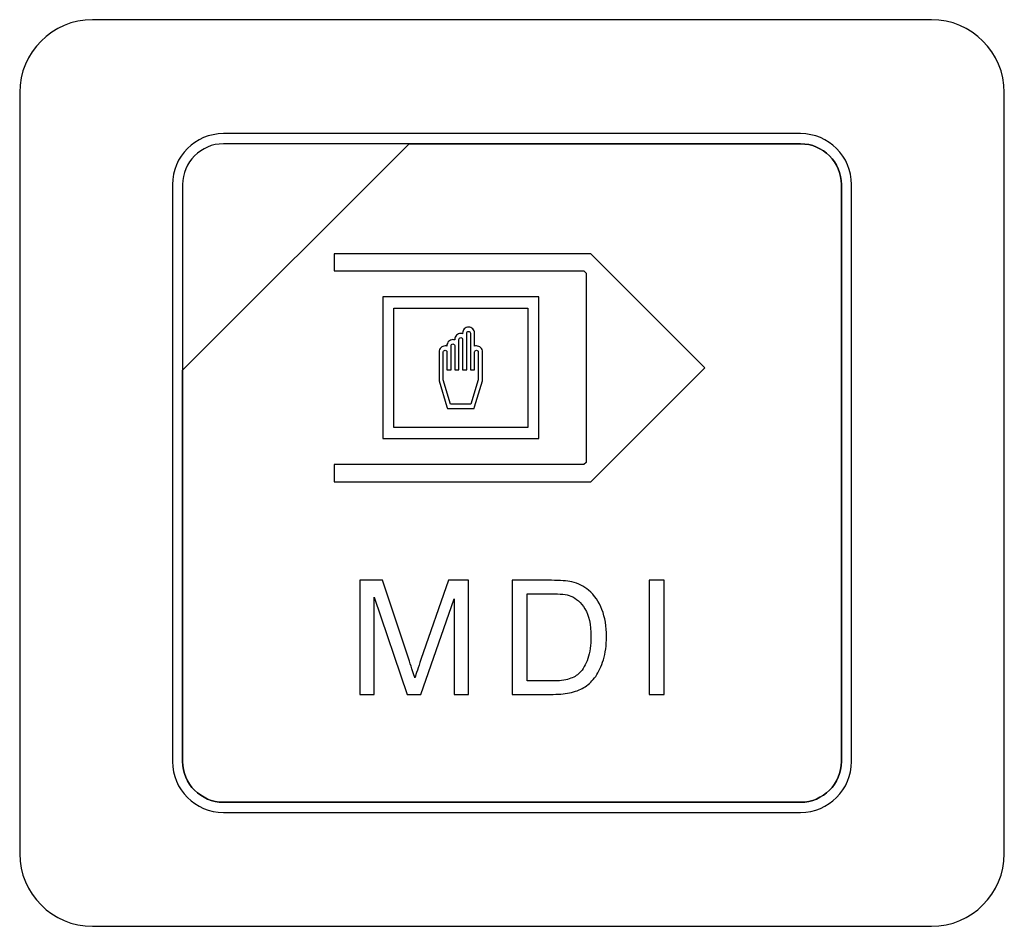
# Model space of a CAD drawing. Header units: millimetres. Extents: x 7146 to 9108, y -1574 to -663.
# Tile 65 of 256: x 7270 to 7291, y -1205 to -1187. Entities that reach past the tile are written whole.
import ezdxf

# ---------------------------------------------------------------- set-up
doc = ezdxf.new("R2010")
doc.units = ezdxf.units.MM
doc.header["$LTSCALE"] = 3

msp = doc.modelspace()

# ---------------------------------------------------------------- linework, layer by layer
at = {"linetype": 'Continuous', "lineweight": 30}
for points, knots in [([(7271.887, -1186.67), (7271.887, -1186.67), (7289.187, -1186.67), (7289.187, -1186.67), (7289.187, -1186.67), (7290.012, -1186.67), (7290.687, -1187.345), (7290.687, -1188.17), (7290.687, -1188.17), (7290.687, -1188.17), (7290.687, -1203.87), (7290.687, -1203.87), (7290.687, -1203.87), (7290.687, -1204.695), (7290.012, -1205.37), (7289.187, -1205.37), (7289.187, -1205.37), (7289.187, -1205.37), (7271.887, -1205.37), (7271.887, -1205.37), (7271.887, -1205.37), (7271.062, -1205.37), (7270.387, -1204.695), (7270.387, -1203.87), (7270.387, -1203.87), (7270.387, -1203.87), (7270.387, -1188.17), (7270.387, -1188.17), (7270.387, -1188.17), (7270.387, -1187.345), (7271.062, -1186.67), (7271.887, -1186.67)], [0, 0, 0, 0, 0.111111, 0.111111, 0.111111, 0.111111, 0.222222, 0.222222, 0.222222, 0.222222, 0.333333, 0.333333, 0.333333, 0.333333, 0.444444, 0.444444, 0.444444, 0.444444, 0.555556, 0.555556, 0.555556, 0.555556, 0.666667, 0.666667, 0.666667, 0.666667, 0.777778, 0.777778, 0.777778, 0.777778, 1, 1, 1, 1]), ([(7271.887, -1186.67), (7271.887, -1186.67), (7289.187, -1186.67), (7289.187, -1186.67), (7289.187, -1186.67), (7290.012, -1186.67), (7290.687, -1187.345), (7290.687, -1188.17), (7290.687, -1188.17), (7290.687, -1188.17), (7290.687, -1203.87), (7290.687, -1203.87), (7290.687, -1203.87), (7290.687, -1204.695), (7290.012, -1205.37), (7289.187, -1205.37), (7289.187, -1205.37), (7289.187, -1205.37), (7271.887, -1205.37), (7271.887, -1205.37), (7271.887, -1205.37), (7271.062, -1205.37), (7270.387, -1204.695), (7270.387, -1203.87), (7270.387, -1203.87), (7270.387, -1203.87), (7270.387, -1188.17), (7270.387, -1188.17), (7270.387, -1188.17), (7270.387, -1187.345), (7271.062, -1186.67), (7271.887, -1186.67)], [0, 0, 0, 0, 0.111111, 0.111111, 0.111111, 0.111111, 0.222222, 0.222222, 0.222222, 0.222222, 0.333333, 0.333333, 0.333333, 0.333333, 0.444444, 0.444444, 0.444444, 0.444444, 0.555556, 0.555556, 0.555556, 0.555556, 0.666667, 0.666667, 0.666667, 0.666667, 0.777778, 0.777778, 0.777778, 0.777778, 1, 1, 1, 1]), ([(7274.587, -1189.02), (7274.587, -1189.02), (7286.487, -1189.02), (7286.487, -1189.02), (7286.487, -1189.02), (7287.064, -1189.02), (7287.537, -1189.492), (7287.537, -1190.07), (7287.537, -1190.07), (7287.537, -1190.07), (7287.537, -1201.97), (7287.537, -1201.97), (7287.537, -1201.97), (7287.537, -1202.547), (7287.064, -1203.02), (7286.487, -1203.02), (7286.487, -1203.02), (7286.487, -1203.02), (7274.587, -1203.02), (7274.587, -1203.02), (7274.587, -1203.02), (7274.009, -1203.02), (7273.537, -1202.547), (7273.537, -1201.97), (7273.537, -1201.97), (7273.537, -1201.97), (7273.537, -1190.07), (7273.537, -1190.07), (7273.537, -1190.07), (7273.537, -1189.492), (7274.009, -1189.02), (7274.587, -1189.02)], [0, 0, 0, 0, 0.111111, 0.111111, 0.111111, 0.111111, 0.222222, 0.222222, 0.222222, 0.222222, 0.333333, 0.333333, 0.333333, 0.333333, 0.444444, 0.444444, 0.444444, 0.444444, 0.555556, 0.555556, 0.555556, 0.555556, 0.666667, 0.666667, 0.666667, 0.666667, 0.777778, 0.777778, 0.777778, 0.777778, 1, 1, 1, 1]), ([(7274.587, -1189.02), (7274.587, -1189.02), (7286.487, -1189.02), (7286.487, -1189.02), (7286.487, -1189.02), (7287.064, -1189.02), (7287.537, -1189.492), (7287.537, -1190.07), (7287.537, -1190.07), (7287.537, -1190.07), (7287.537, -1201.97), (7287.537, -1201.97), (7287.537, -1201.97), (7287.537, -1202.547), (7287.064, -1203.02), (7286.487, -1203.02), (7286.487, -1203.02), (7286.487, -1203.02), (7274.587, -1203.02), (7274.587, -1203.02), (7274.587, -1203.02), (7274.009, -1203.02), (7273.537, -1202.547), (7273.537, -1201.97), (7273.537, -1201.97), (7273.537, -1201.97), (7273.537, -1190.07), (7273.537, -1190.07), (7273.537, -1190.07), (7273.537, -1189.492), (7274.009, -1189.02), (7274.587, -1189.02)], [0, 0, 0, 0, 0.111111, 0.111111, 0.111111, 0.111111, 0.222222, 0.222222, 0.222222, 0.222222, 0.333333, 0.333333, 0.333333, 0.333333, 0.444444, 0.444444, 0.444444, 0.444444, 0.555556, 0.555556, 0.555556, 0.555556, 0.666667, 0.666667, 0.666667, 0.666667, 0.777778, 0.777778, 0.777778, 0.777778, 1, 1, 1, 1]), ([(7274.587, -1189.02), (7274.587, -1189.02), (7286.487, -1189.02), (7286.487, -1189.02), (7286.487, -1189.02), (7287.064, -1189.02), (7287.537, -1189.492), (7287.537, -1190.07), (7287.537, -1190.07), (7287.537, -1190.07), (7287.537, -1201.97), (7287.537, -1201.97), (7287.537, -1201.97), (7287.537, -1202.547), (7287.064, -1203.02), (7286.487, -1203.02), (7286.487, -1203.02), (7286.487, -1203.02), (7274.587, -1203.02), (7274.587, -1203.02), (7274.587, -1203.02), (7274.009, -1203.02), (7273.537, -1202.547), (7273.537, -1201.97), (7273.537, -1201.97), (7273.537, -1201.97), (7273.537, -1190.07), (7273.537, -1190.07), (7273.537, -1190.07), (7273.537, -1189.492), (7274.009, -1189.02), (7274.587, -1189.02)], [0, 0, 0, 0, 0.111111, 0.111111, 0.111111, 0.111111, 0.222222, 0.222222, 0.222222, 0.222222, 0.333333, 0.333333, 0.333333, 0.333333, 0.444444, 0.444444, 0.444444, 0.444444, 0.555556, 0.555556, 0.555556, 0.555556, 0.666667, 0.666667, 0.666667, 0.666667, 0.777778, 0.777778, 0.777778, 0.777778, 1, 1, 1, 1]), ([(7274.587, -1189.02), (7274.587, -1189.02), (7286.487, -1189.02), (7286.487, -1189.02), (7286.487, -1189.02), (7287.064, -1189.02), (7287.537, -1189.492), (7287.537, -1190.07), (7287.537, -1190.07), (7287.537, -1190.07), (7287.537, -1201.97), (7287.537, -1201.97), (7287.537, -1201.97), (7287.537, -1202.547), (7287.064, -1203.02), (7286.487, -1203.02), (7286.487, -1203.02), (7286.487, -1203.02), (7274.587, -1203.02), (7274.587, -1203.02), (7274.587, -1203.02), (7274.009, -1203.02), (7273.537, -1202.547), (7273.537, -1201.97), (7273.537, -1201.97), (7273.537, -1201.97), (7273.537, -1190.07), (7273.537, -1190.07), (7273.537, -1190.07), (7273.537, -1189.492), (7274.009, -1189.02), (7274.587, -1189.02)], [0, 0, 0, 0, 0.111111, 0.111111, 0.111111, 0.111111, 0.222222, 0.222222, 0.222222, 0.222222, 0.333333, 0.333333, 0.333333, 0.333333, 0.444444, 0.444444, 0.444444, 0.444444, 0.555556, 0.555556, 0.555556, 0.555556, 0.666667, 0.666667, 0.666667, 0.666667, 0.777778, 0.777778, 0.777778, 0.777778, 1, 1, 1, 1]), ([(7274.587, -1189.23), (7274.587, -1189.23), (7278.418, -1189.23), (7278.418, -1189.23), (7278.418, -1189.23), (7278.418, -1189.23), (7273.747, -1193.9), (7273.747, -1193.9), (7273.747, -1193.9), (7273.747, -1193.9), (7273.747, -1190.07), (7273.747, -1190.07), (7273.747, -1190.07), (7273.747, -1189.608), (7274.125, -1189.23), (7274.587, -1189.23)], [0, 0, 0, 0, 0.2, 0.2, 0.2, 0.2, 0.4, 0.4, 0.4, 0.4, 0.6, 0.6, 0.6, 0.6, 1, 1, 1, 1]), ([(7278.418, -1189.23), (7278.418, -1189.23), (7278.43, -1189.23), (7278.43, -1189.23), (7278.43, -1189.23), (7278.43, -1189.23), (7286.487, -1189.23), (7286.487, -1189.23), (7286.487, -1189.23), (7286.949, -1189.23), (7287.327, -1189.608), (7287.327, -1190.07), (7287.327, -1190.07), (7287.327, -1190.07), (7287.327, -1201.97), (7287.327, -1201.97), (7287.327, -1201.97), (7287.327, -1202.432), (7286.949, -1202.81), (7286.487, -1202.81), (7286.487, -1202.81), (7286.487, -1202.81), (7274.587, -1202.81), (7274.587, -1202.81), (7274.587, -1202.81), (7274.125, -1202.81), (7273.747, -1202.432), (7273.747, -1201.97), (7273.747, -1201.97), (7273.747, -1201.97), (7273.747, -1193.99), (7273.747, -1193.99), (7273.747, -1193.99), (7273.747, -1193.99), (7273.747, -1193.9), (7273.747, -1193.9), (7273.747, -1193.9), (7273.747, -1193.9), (7278.418, -1189.23), (7278.418, -1189.23)], [0, 0, 0, 0, 0.090909, 0.090909, 0.090909, 0.090909, 0.181818, 0.181818, 0.181818, 0.181818, 0.272727, 0.272727, 0.272727, 0.272727, 0.363636, 0.363636, 0.363636, 0.363636, 0.454545, 0.454545, 0.454545, 0.454545, 0.545455, 0.545455, 0.545455, 0.545455, 0.636364, 0.636364, 0.636364, 0.636364, 0.727273, 0.727273, 0.727273, 0.727273, 0.818182, 0.818182, 0.818182, 0.818182, 1, 1, 1, 1]), ([(7287.327, -1201.97), (7287.327, -1201.97), (7287.327, -1190.07), (7287.327, -1190.07), (7287.327, -1190.07), (7287.327, -1189.608), (7286.949, -1189.23), (7286.487, -1189.23), (7286.487, -1189.23), (7286.487, -1189.23), (7278.43, -1189.23), (7278.43, -1189.23), (7278.43, -1189.23), (7278.43, -1189.23), (7278.418, -1189.23), (7278.418, -1189.23), (7278.418, -1189.23), (7278.418, -1189.23), (7273.747, -1193.9), (7273.747, -1193.9), (7273.747, -1193.9), (7273.747, -1193.9), (7273.747, -1193.99), (7273.747, -1193.99), (7273.747, -1193.99), (7273.747, -1193.99), (7273.747, -1201.97), (7273.747, -1201.97), (7273.747, -1201.97), (7273.747, -1202.432), (7274.125, -1202.81), (7274.587, -1202.81), (7274.587, -1202.81), (7274.587, -1202.81), (7286.487, -1202.81), (7286.487, -1202.81), (7286.487, -1202.81), (7286.949, -1202.81), (7287.327, -1202.432), (7287.327, -1201.97)], [0, 0, 0, 0, 0.090909, 0.090909, 0.090909, 0.090909, 0.181818, 0.181818, 0.181818, 0.181818, 0.272727, 0.272727, 0.272727, 0.272727, 0.363636, 0.363636, 0.363636, 0.363636, 0.454545, 0.454545, 0.454545, 0.454545, 0.545455, 0.545455, 0.545455, 0.545455, 0.636364, 0.636364, 0.636364, 0.636364, 0.727273, 0.727273, 0.727273, 0.727273, 0.818182, 0.818182, 0.818182, 0.818182, 1, 1, 1, 1]), ([(7274.587, -1189.23), (7274.587, -1189.23), (7278.418, -1189.23), (7278.418, -1189.23), (7278.418, -1189.23), (7278.418, -1189.23), (7273.747, -1193.9), (7273.747, -1193.9), (7273.747, -1193.9), (7273.747, -1193.9), (7273.747, -1190.07), (7273.747, -1190.07), (7273.747, -1190.07), (7273.747, -1189.608), (7274.125, -1189.23), (7274.587, -1189.23)], [0, 0, 0, 0, 0.2, 0.2, 0.2, 0.2, 0.4, 0.4, 0.4, 0.4, 0.6, 0.6, 0.6, 0.6, 1, 1, 1, 1]), ([(7278.418, -1189.23), (7278.418, -1189.23), (7278.43, -1189.23), (7278.43, -1189.23), (7278.43, -1189.23), (7278.43, -1189.23), (7286.487, -1189.23), (7286.487, -1189.23), (7286.487, -1189.23), (7286.949, -1189.23), (7287.327, -1189.608), (7287.327, -1190.07), (7287.327, -1190.07), (7287.327, -1190.07), (7287.327, -1201.97), (7287.327, -1201.97), (7287.327, -1201.97), (7287.327, -1202.432), (7286.949, -1202.81), (7286.487, -1202.81), (7286.487, -1202.81), (7286.487, -1202.81), (7274.587, -1202.81), (7274.587, -1202.81), (7274.587, -1202.81), (7274.125, -1202.81), (7273.747, -1202.432), (7273.747, -1201.97), (7273.747, -1201.97), (7273.747, -1201.97), (7273.747, -1193.99), (7273.747, -1193.99), (7273.747, -1193.99), (7273.747, -1193.99), (7273.747, -1193.9), (7273.747, -1193.9), (7273.747, -1193.9), (7273.747, -1193.9), (7278.418, -1189.23), (7278.418, -1189.23)], [0, 0, 0, 0, 0.090909, 0.090909, 0.090909, 0.090909, 0.181818, 0.181818, 0.181818, 0.181818, 0.272727, 0.272727, 0.272727, 0.272727, 0.363636, 0.363636, 0.363636, 0.363636, 0.454545, 0.454545, 0.454545, 0.454545, 0.545455, 0.545455, 0.545455, 0.545455, 0.636364, 0.636364, 0.636364, 0.636364, 0.727273, 0.727273, 0.727273, 0.727273, 0.818182, 0.818182, 0.818182, 0.818182, 1, 1, 1, 1]), ([(7287.327, -1201.97), (7287.327, -1201.97), (7287.327, -1190.07), (7287.327, -1190.07), (7287.327, -1190.07), (7287.327, -1189.608), (7286.949, -1189.23), (7286.487, -1189.23), (7286.487, -1189.23), (7286.487, -1189.23), (7278.43, -1189.23), (7278.43, -1189.23), (7278.43, -1189.23), (7278.43, -1189.23), (7278.418, -1189.23), (7278.418, -1189.23), (7278.418, -1189.23), (7278.418, -1189.23), (7273.747, -1193.9), (7273.747, -1193.9), (7273.747, -1193.9), (7273.747, -1193.9), (7273.747, -1193.99), (7273.747, -1193.99), (7273.747, -1193.99), (7273.747, -1193.99), (7273.747, -1201.97), (7273.747, -1201.97), (7273.747, -1201.97), (7273.747, -1202.432), (7274.125, -1202.81), (7274.587, -1202.81), (7274.587, -1202.81), (7274.587, -1202.81), (7286.487, -1202.81), (7286.487, -1202.81), (7286.487, -1202.81), (7286.949, -1202.81), (7287.327, -1202.432), (7287.327, -1201.97)], [0, 0, 0, 0, 0.090909, 0.090909, 0.090909, 0.090909, 0.181818, 0.181818, 0.181818, 0.181818, 0.272727, 0.272727, 0.272727, 0.272727, 0.363636, 0.363636, 0.363636, 0.363636, 0.454545, 0.454545, 0.454545, 0.454545, 0.545455, 0.545455, 0.545455, 0.545455, 0.636364, 0.636364, 0.636364, 0.636364, 0.727273, 0.727273, 0.727273, 0.727273, 0.818182, 0.818182, 0.818182, 0.818182, 1, 1, 1, 1]), ([(7274.587, -1189.23), (7274.587, -1189.23), (7278.418, -1189.23), (7278.418, -1189.23), (7278.418, -1189.23), (7278.418, -1189.23), (7273.747, -1193.9), (7273.747, -1193.9), (7273.747, -1193.9), (7273.747, -1193.9), (7273.747, -1190.07), (7273.747, -1190.07), (7273.747, -1190.07), (7273.747, -1189.608), (7274.125, -1189.23), (7274.587, -1189.23)], [0, 0, 0, 0, 0.2, 0.2, 0.2, 0.2, 0.4, 0.4, 0.4, 0.4, 0.6, 0.6, 0.6, 0.6, 1, 1, 1, 1]), ([(7278.418, -1189.23), (7278.418, -1189.23), (7278.43, -1189.23), (7278.43, -1189.23), (7278.43, -1189.23), (7278.43, -1189.23), (7286.487, -1189.23), (7286.487, -1189.23), (7286.487, -1189.23), (7286.949, -1189.23), (7287.327, -1189.608), (7287.327, -1190.07), (7287.327, -1190.07), (7287.327, -1190.07), (7287.327, -1201.97), (7287.327, -1201.97), (7287.327, -1201.97), (7287.327, -1202.432), (7286.949, -1202.81), (7286.487, -1202.81), (7286.487, -1202.81), (7286.487, -1202.81), (7274.587, -1202.81), (7274.587, -1202.81), (7274.587, -1202.81), (7274.125, -1202.81), (7273.747, -1202.432), (7273.747, -1201.97), (7273.747, -1201.97), (7273.747, -1201.97), (7273.747, -1193.99), (7273.747, -1193.99), (7273.747, -1193.99), (7273.747, -1193.99), (7273.747, -1193.9), (7273.747, -1193.9), (7273.747, -1193.9), (7273.747, -1193.9), (7278.418, -1189.23), (7278.418, -1189.23)], [0, 0, 0, 0, 0.090909, 0.090909, 0.090909, 0.090909, 0.181818, 0.181818, 0.181818, 0.181818, 0.272727, 0.272727, 0.272727, 0.272727, 0.363636, 0.363636, 0.363636, 0.363636, 0.454545, 0.454545, 0.454545, 0.454545, 0.545455, 0.545455, 0.545455, 0.545455, 0.636364, 0.636364, 0.636364, 0.636364, 0.727273, 0.727273, 0.727273, 0.727273, 0.818182, 0.818182, 0.818182, 0.818182, 1, 1, 1, 1]), ([(7287.327, -1201.97), (7287.327, -1201.97), (7287.327, -1190.07), (7287.327, -1190.07), (7287.327, -1190.07), (7287.327, -1189.608), (7286.949, -1189.23), (7286.487, -1189.23), (7286.487, -1189.23), (7286.487, -1189.23), (7278.43, -1189.23), (7278.43, -1189.23), (7278.43, -1189.23), (7278.43, -1189.23), (7278.418, -1189.23), (7278.418, -1189.23), (7278.418, -1189.23), (7278.418, -1189.23), (7273.747, -1193.9), (7273.747, -1193.9), (7273.747, -1193.9), (7273.747, -1193.9), (7273.747, -1193.99), (7273.747, -1193.99), (7273.747, -1193.99), (7273.747, -1193.99), (7273.747, -1201.97), (7273.747, -1201.97), (7273.747, -1201.97), (7273.747, -1202.432), (7274.125, -1202.81), (7274.587, -1202.81), (7274.587, -1202.81), (7274.587, -1202.81), (7286.487, -1202.81), (7286.487, -1202.81), (7286.487, -1202.81), (7286.949, -1202.81), (7287.327, -1202.432), (7287.327, -1201.97)], [0, 0, 0, 0, 0.090909, 0.090909, 0.090909, 0.090909, 0.181818, 0.181818, 0.181818, 0.181818, 0.272727, 0.272727, 0.272727, 0.272727, 0.363636, 0.363636, 0.363636, 0.363636, 0.454545, 0.454545, 0.454545, 0.454545, 0.545455, 0.545455, 0.545455, 0.545455, 0.636364, 0.636364, 0.636364, 0.636364, 0.727273, 0.727273, 0.727273, 0.727273, 0.818182, 0.818182, 0.818182, 0.818182, 1, 1, 1, 1]), ([(7274.587, -1189.23), (7274.587, -1189.23), (7278.418, -1189.23), (7278.418, -1189.23), (7278.418, -1189.23), (7278.418, -1189.23), (7273.747, -1193.9), (7273.747, -1193.9), (7273.747, -1193.9), (7273.747, -1193.9), (7273.747, -1190.07), (7273.747, -1190.07), (7273.747, -1190.07), (7273.747, -1189.608), (7274.125, -1189.23), (7274.587, -1189.23)], [0, 0, 0, 0, 0.2, 0.2, 0.2, 0.2, 0.4, 0.4, 0.4, 0.4, 0.6, 0.6, 0.6, 0.6, 1, 1, 1, 1]), ([(7278.418, -1189.23), (7278.418, -1189.23), (7278.43, -1189.23), (7278.43, -1189.23), (7278.43, -1189.23), (7278.43, -1189.23), (7286.487, -1189.23), (7286.487, -1189.23), (7286.487, -1189.23), (7286.949, -1189.23), (7287.327, -1189.608), (7287.327, -1190.07), (7287.327, -1190.07), (7287.327, -1190.07), (7287.327, -1201.97), (7287.327, -1201.97), (7287.327, -1201.97), (7287.327, -1202.432), (7286.949, -1202.81), (7286.487, -1202.81), (7286.487, -1202.81), (7286.487, -1202.81), (7274.587, -1202.81), (7274.587, -1202.81), (7274.587, -1202.81), (7274.125, -1202.81), (7273.747, -1202.432), (7273.747, -1201.97), (7273.747, -1201.97), (7273.747, -1201.97), (7273.747, -1193.99), (7273.747, -1193.99), (7273.747, -1193.99), (7273.747, -1193.99), (7273.747, -1193.9), (7273.747, -1193.9), (7273.747, -1193.9), (7273.747, -1193.9), (7278.418, -1189.23), (7278.418, -1189.23)], [0, 0, 0, 0, 0.090909, 0.090909, 0.090909, 0.090909, 0.181818, 0.181818, 0.181818, 0.181818, 0.272727, 0.272727, 0.272727, 0.272727, 0.363636, 0.363636, 0.363636, 0.363636, 0.454545, 0.454545, 0.454545, 0.454545, 0.545455, 0.545455, 0.545455, 0.545455, 0.636364, 0.636364, 0.636364, 0.636364, 0.727273, 0.727273, 0.727273, 0.727273, 0.818182, 0.818182, 0.818182, 0.818182, 1, 1, 1, 1]), ([(7287.327, -1201.97), (7287.327, -1201.97), (7287.327, -1190.07), (7287.327, -1190.07), (7287.327, -1190.07), (7287.327, -1189.608), (7286.949, -1189.23), (7286.487, -1189.23), (7286.487, -1189.23), (7286.487, -1189.23), (7278.43, -1189.23), (7278.43, -1189.23), (7278.43, -1189.23), (7278.43, -1189.23), (7278.418, -1189.23), (7278.418, -1189.23), (7278.418, -1189.23), (7278.418, -1189.23), (7273.747, -1193.9), (7273.747, -1193.9), (7273.747, -1193.9), (7273.747, -1193.9), (7273.747, -1193.99), (7273.747, -1193.99), (7273.747, -1193.99), (7273.747, -1193.99), (7273.747, -1201.97), (7273.747, -1201.97), (7273.747, -1201.97), (7273.747, -1202.432), (7274.125, -1202.81), (7274.587, -1202.81), (7274.587, -1202.81), (7274.587, -1202.81), (7286.487, -1202.81), (7286.487, -1202.81), (7286.487, -1202.81), (7286.949, -1202.81), (7287.327, -1202.432), (7287.327, -1201.97)], [0, 0, 0, 0, 0.090909, 0.090909, 0.090909, 0.090909, 0.181818, 0.181818, 0.181818, 0.181818, 0.272727, 0.272727, 0.272727, 0.272727, 0.363636, 0.363636, 0.363636, 0.363636, 0.454545, 0.454545, 0.454545, 0.454545, 0.545455, 0.545455, 0.545455, 0.545455, 0.636364, 0.636364, 0.636364, 0.636364, 0.727273, 0.727273, 0.727273, 0.727273, 0.818182, 0.818182, 0.818182, 0.818182, 1, 1, 1, 1]), ([(7276.872, -1191.499), (7276.872, -1191.499), (7282.09, -1191.499), (7282.09, -1191.499), (7282.09, -1191.499), (7282.09, -1191.499), (7282.163, -1191.499), (7282.163, -1191.499), (7282.163, -1191.499), (7282.163, -1191.499), (7282.214, -1191.551), (7282.214, -1191.551), (7282.214, -1191.551), (7282.214, -1191.551), (7284.388, -1193.725), (7284.388, -1193.725), (7284.388, -1193.725), (7284.388, -1193.725), (7284.512, -1193.849), (7284.512, -1193.849), (7284.512, -1193.849), (7284.512, -1193.849), (7284.388, -1193.974), (7284.388, -1193.974), (7284.388, -1193.974), (7284.388, -1193.974), (7282.214, -1196.148), (7282.214, -1196.148), (7282.214, -1196.148), (7282.214, -1196.148), (7282.163, -1196.199), (7282.163, -1196.199), (7282.163, -1196.199), (7282.163, -1196.199), (7282.09, -1196.199), (7282.09, -1196.199), (7282.09, -1196.199), (7282.09, -1196.199), (7276.872, -1196.199), (7276.872, -1196.199), (7276.872, -1196.199), (7276.872, -1196.199), (7276.872, -1196.023), (7276.872, -1196.023), (7276.872, -1196.023), (7276.872, -1196.023), (7276.872, -1195.847), (7276.872, -1195.847), (7276.872, -1195.847), (7276.872, -1195.847), (7276.875, -1195.847), (7276.875, -1195.847), (7276.875, -1195.847), (7276.875, -1195.847), (7282.017, -1195.847), (7282.017, -1195.847), (7282.017, -1195.847), (7282.017, -1195.847), (7282.063, -1195.801), (7282.063, -1195.801), (7282.063, -1195.801), (7282.063, -1195.801), (7282.063, -1191.897), (7282.063, -1191.897), (7282.063, -1191.897), (7282.063, -1191.897), (7282.017, -1191.851), (7282.017, -1191.851), (7282.017, -1191.851), (7282.017, -1191.851), (7276.939, -1191.851), (7276.939, -1191.851), (7276.939, -1191.851), (7276.939, -1191.851), (7276.872, -1191.851), (7276.872, -1191.851), (7276.872, -1191.851), (7276.872, -1191.851), (7276.872, -1191.675), (7276.872, -1191.675), (7276.872, -1191.675), (7276.872, -1191.675), (7276.872, -1191.499), (7276.872, -1191.499)], [0, 0, 0, 0, 0.045455, 0.045455, 0.045455, 0.045455, 0.090909, 0.090909, 0.090909, 0.090909, 0.136364, 0.136364, 0.136364, 0.136364, 0.181818, 0.181818, 0.181818, 0.181818, 0.227273, 0.227273, 0.227273, 0.227273, 0.272727, 0.272727, 0.272727, 0.272727, 0.318182, 0.318182, 0.318182, 0.318182, 0.363636, 0.363636, 0.363636, 0.363636, 0.409091, 0.409091, 0.409091, 0.409091, 0.454545, 0.454545, 0.454545, 0.454545, 0.5, 0.5, 0.5, 0.5, 0.545455, 0.545455, 0.545455, 0.545455, 0.590909, 0.590909, 0.590909, 0.590909, 0.636364, 0.636364, 0.636364, 0.636364, 0.681818, 0.681818, 0.681818, 0.681818, 0.727273, 0.727273, 0.727273, 0.727273, 0.772727, 0.772727, 0.772727, 0.772727, 0.818182, 0.818182, 0.818182, 0.818182, 0.863636, 0.863636, 0.863636, 0.863636, 0.909091, 0.909091, 0.909091, 0.909091, 1, 1, 1, 1]), ([(7277.985, -1192.389), (7277.985, -1192.389), (7280.976, -1192.389), (7280.976, -1192.389), (7280.976, -1192.389), (7280.976, -1192.389), (7281.09, -1192.389), (7281.09, -1192.389), (7281.09, -1192.389), (7281.09, -1192.389), (7281.09, -1192.503), (7281.09, -1192.503), (7281.09, -1192.503), (7281.09, -1192.503), (7281.09, -1195.195), (7281.09, -1195.195), (7281.09, -1195.195), (7281.09, -1195.195), (7281.09, -1195.309), (7281.09, -1195.309), (7281.09, -1195.309), (7281.09, -1195.309), (7280.976, -1195.309), (7280.976, -1195.309), (7280.976, -1195.309), (7280.976, -1195.309), (7277.985, -1195.309), (7277.985, -1195.309), (7277.985, -1195.309), (7277.985, -1195.309), (7277.871, -1195.309), (7277.871, -1195.309), (7277.871, -1195.309), (7277.871, -1195.309), (7277.871, -1195.195), (7277.871, -1195.195), (7277.871, -1195.195), (7277.871, -1195.195), (7277.871, -1192.503), (7277.871, -1192.503), (7277.871, -1192.503), (7277.871, -1192.503), (7277.871, -1192.389), (7277.871, -1192.389), (7277.871, -1192.389), (7277.871, -1192.389), (7277.985, -1192.389), (7277.985, -1192.389)], [0, 0, 0, 0, 0.076923, 0.076923, 0.076923, 0.076923, 0.153846, 0.153846, 0.153846, 0.153846, 0.230769, 0.230769, 0.230769, 0.230769, 0.307692, 0.307692, 0.307692, 0.307692, 0.384615, 0.384615, 0.384615, 0.384615, 0.461538, 0.461538, 0.461538, 0.461538, 0.538462, 0.538462, 0.538462, 0.538462, 0.615385, 0.615385, 0.615385, 0.615385, 0.692308, 0.692308, 0.692308, 0.692308, 0.769231, 0.769231, 0.769231, 0.769231, 0.846154, 0.846154, 0.846154, 0.846154, 1, 1, 1, 1]), ([(7280.862, -1192.617), (7280.862, -1192.617), (7278.099, -1192.617), (7278.099, -1192.617), (7278.099, -1192.617), (7278.099, -1192.617), (7278.099, -1195.081), (7278.099, -1195.081), (7278.099, -1195.081), (7278.099, -1195.081), (7280.862, -1195.081), (7280.862, -1195.081), (7280.862, -1195.081), (7280.862, -1195.081), (7280.862, -1192.617), (7280.862, -1192.617)], [0, 0, 0, 0, 0.2, 0.2, 0.2, 0.2, 0.4, 0.4, 0.4, 0.4, 0.6, 0.6, 0.6, 0.6, 1, 1, 1, 1]), ([(7279.518, -1193.136), (7279.518, -1193.101), (7279.532, -1193.07), (7279.554, -1193.047), (7279.554, -1193.047), (7279.577, -1193.025), (7279.608, -1193.011), (7279.642, -1193.011), (7279.642, -1193.011), (7279.676, -1193.011), (7279.708, -1193.025), (7279.73, -1193.047), (7279.73, -1193.047), (7279.73, -1193.047), (7279.73, -1193.047), (7279.73, -1193.047), (7279.73, -1193.047), (7279.753, -1193.07), (7279.767, -1193.101), (7279.767, -1193.136), (7279.767, -1193.136), (7279.767, -1193.136), (7279.767, -1193.404), (7279.767, -1193.404), (7279.767, -1193.404), (7279.779, -1193.4), (7279.791, -1193.398), (7279.804, -1193.398), (7279.804, -1193.398), (7279.838, -1193.398), (7279.869, -1193.412), (7279.892, -1193.435), (7279.892, -1193.435), (7279.892, -1193.435), (7279.892, -1193.435), (7279.892, -1193.435), (7279.892, -1193.435), (7279.915, -1193.458), (7279.928, -1193.489), (7279.928, -1193.523), (7279.928, -1193.523), (7279.928, -1193.523), (7279.928, -1194.107), (7279.928, -1194.107), (7279.928, -1194.107), (7279.928, -1194.107), (7279.928, -1194.113), (7279.928, -1194.113), (7279.928, -1194.113), (7279.928, -1194.113), (7279.927, -1194.119), (7279.927, -1194.119), (7279.927, -1194.119), (7279.927, -1194.119), (7279.765, -1194.656), (7279.765, -1194.656), (7279.765, -1194.656), (7279.765, -1194.656), (7279.756, -1194.687), (7279.756, -1194.687), (7279.756, -1194.687), (7279.756, -1194.687), (7279.723, -1194.687), (7279.723, -1194.687), (7279.723, -1194.687), (7279.723, -1194.687), (7279.239, -1194.687), (7279.239, -1194.687), (7279.239, -1194.687), (7279.239, -1194.687), (7279.206, -1194.687), (7279.206, -1194.687), (7279.206, -1194.687), (7279.206, -1194.687), (7279.196, -1194.656), (7279.196, -1194.656), (7279.196, -1194.656), (7279.196, -1194.656), (7279.035, -1194.119), (7279.035, -1194.119), (7279.035, -1194.119), (7279.035, -1194.119), (7279.033, -1194.113), (7279.033, -1194.113), (7279.033, -1194.113), (7279.033, -1194.113), (7279.033, -1194.107), (7279.033, -1194.107), (7279.033, -1194.107), (7279.033, -1194.107), (7279.033, -1193.523), (7279.033, -1193.523), (7279.033, -1193.523), (7279.033, -1193.489), (7279.047, -1193.458), (7279.07, -1193.435), (7279.07, -1193.435), (7279.07, -1193.435), (7279.07, -1193.435), (7279.07, -1193.435), (7279.07, -1193.435), (7279.092, -1193.412), (7279.124, -1193.398), (7279.158, -1193.398), (7279.158, -1193.398), (7279.171, -1193.398), (7279.183, -1193.4), (7279.194, -1193.404), (7279.194, -1193.404), (7279.194, -1193.404), (7279.194, -1193.394), (7279.194, -1193.394), (7279.194, -1193.394), (7279.194, -1193.36), (7279.209, -1193.328), (7279.231, -1193.306), (7279.231, -1193.306), (7279.231, -1193.306), (7279.231, -1193.306), (7279.231, -1193.306), (7279.231, -1193.306), (7279.254, -1193.283), (7279.285, -1193.269), (7279.319, -1193.269), (7279.319, -1193.269), (7279.332, -1193.269), (7279.344, -1193.271), (7279.356, -1193.275), (7279.356, -1193.275), (7279.356, -1193.275), (7279.356, -1193.265), (7279.356, -1193.265), (7279.356, -1193.265), (7279.356, -1193.23), (7279.37, -1193.199), (7279.393, -1193.177), (7279.393, -1193.177), (7279.393, -1193.177), (7279.393, -1193.177), (7279.393, -1193.177), (7279.393, -1193.177), (7279.415, -1193.154), (7279.447, -1193.14), (7279.481, -1193.14), (7279.481, -1193.14), (7279.494, -1193.14), (7279.506, -1193.142), (7279.518, -1193.146), (7279.518, -1193.146), (7279.518, -1193.146), (7279.518, -1193.136), (7279.518, -1193.136)], [0, 0, 0, 0, 0.025641, 0.025641, 0.025641, 0.025641, 0.051282, 0.051282, 0.051282, 0.051282, 0.076923, 0.076923, 0.076923, 0.076923, 0.102564, 0.102564, 0.102564, 0.102564, 0.128205, 0.128205, 0.128205, 0.128205, 0.153846, 0.153846, 0.153846, 0.153846, 0.179487, 0.179487, 0.179487, 0.179487, 0.205128, 0.205128, 0.205128, 0.205128, 0.230769, 0.230769, 0.230769, 0.230769, 0.25641, 0.25641, 0.25641, 0.25641, 0.282051, 0.282051, 0.282051, 0.282051, 0.307692, 0.307692, 0.307692, 0.307692, 0.333333, 0.333333, 0.333333, 0.333333, 0.358974, 0.358974, 0.358974, 0.358974, 0.384615, 0.384615, 0.384615, 0.384615, 0.410256, 0.410256, 0.410256, 0.410256, 0.435897, 0.435897, 0.435897, 0.435897, 0.461538, 0.461538, 0.461538, 0.461538, 0.487179, 0.487179, 0.487179, 0.487179, 0.512821, 0.512821, 0.512821, 0.512821, 0.538462, 0.538462, 0.538462, 0.538462, 0.564103, 0.564103, 0.564103, 0.564103, 0.589744, 0.589744, 0.589744, 0.589744, 0.615385, 0.615385, 0.615385, 0.615385, 0.641026, 0.641026, 0.641026, 0.641026, 0.666667, 0.666667, 0.666667, 0.666667, 0.692308, 0.692308, 0.692308, 0.692308, 0.717949, 0.717949, 0.717949, 0.717949, 0.74359, 0.74359, 0.74359, 0.74359, 0.769231, 0.769231, 0.769231, 0.769231, 0.794872, 0.794872, 0.794872, 0.794872, 0.820513, 0.820513, 0.820513, 0.820513, 0.846154, 0.846154, 0.846154, 0.846154, 0.871795, 0.871795, 0.871795, 0.871795, 0.897436, 0.897436, 0.897436, 0.897436, 0.923077, 0.923077, 0.923077, 0.923077, 0.948718, 0.948718, 0.948718, 0.948718, 1, 1, 1, 1]), ([(7279.767, -1193.523), (7279.767, -1193.523), (7279.767, -1193.89), (7279.767, -1193.89), (7279.767, -1193.89), (7279.767, -1193.89), (7279.679, -1193.89), (7279.679, -1193.89), (7279.679, -1193.89), (7279.679, -1193.89), (7279.679, -1193.523), (7279.679, -1193.523), (7279.679, -1193.523), (7279.679, -1193.523), (7279.679, -1193.523), (7279.679, -1193.523), (7279.679, -1193.523), (7279.679, -1193.523), (7279.679, -1193.522), (7279.679, -1193.522), (7279.679, -1193.522), (7279.679, -1193.522), (7279.679, -1193.136), (7279.679, -1193.136), (7279.679, -1193.136), (7279.679, -1193.126), (7279.675, -1193.116), (7279.668, -1193.11), (7279.668, -1193.11), (7279.668, -1193.11), (7279.668, -1193.11), (7279.668, -1193.11), (7279.668, -1193.11), (7279.662, -1193.103), (7279.652, -1193.099), (7279.642, -1193.099), (7279.642, -1193.099), (7279.632, -1193.099), (7279.623, -1193.103), (7279.616, -1193.11), (7279.616, -1193.11), (7279.61, -1193.116), (7279.606, -1193.126), (7279.606, -1193.136), (7279.606, -1193.136), (7279.606, -1193.136), (7279.606, -1193.265), (7279.606, -1193.265), (7279.606, -1193.265), (7279.606, -1193.265), (7279.606, -1193.89), (7279.606, -1193.89), (7279.606, -1193.89), (7279.606, -1193.89), (7279.518, -1193.89), (7279.518, -1193.89), (7279.518, -1193.89), (7279.518, -1193.89), (7279.518, -1193.265), (7279.518, -1193.265), (7279.518, -1193.265), (7279.518, -1193.265), (7279.518, -1193.261), (7279.518, -1193.261), (7279.518, -1193.261), (7279.517, -1193.253), (7279.513, -1193.245), (7279.507, -1193.239), (7279.507, -1193.239), (7279.5, -1193.232), (7279.491, -1193.228), (7279.481, -1193.228), (7279.481, -1193.228), (7279.471, -1193.228), (7279.461, -1193.232), (7279.455, -1193.239), (7279.455, -1193.239), (7279.455, -1193.239), (7279.455, -1193.239), (7279.455, -1193.239), (7279.455, -1193.239), (7279.448, -1193.245), (7279.444, -1193.255), (7279.444, -1193.265), (7279.444, -1193.265), (7279.444, -1193.265), (7279.444, -1193.392), (7279.444, -1193.392), (7279.444, -1193.392), (7279.444, -1193.392), (7279.444, -1193.394), (7279.444, -1193.394), (7279.444, -1193.394), (7279.444, -1193.394), (7279.444, -1193.89), (7279.444, -1193.89), (7279.444, -1193.89), (7279.444, -1193.89), (7279.356, -1193.89), (7279.356, -1193.89), (7279.356, -1193.89), (7279.356, -1193.89), (7279.356, -1193.394), (7279.356, -1193.394), (7279.356, -1193.394), (7279.356, -1193.394), (7279.356, -1193.393), (7279.356, -1193.393), (7279.356, -1193.393), (7279.356, -1193.383), (7279.352, -1193.374), (7279.345, -1193.368), (7279.345, -1193.368), (7279.345, -1193.368), (7279.345, -1193.368), (7279.345, -1193.368), (7279.345, -1193.368), (7279.339, -1193.361), (7279.33, -1193.357), (7279.319, -1193.357), (7279.319, -1193.357), (7279.309, -1193.357), (7279.3, -1193.361), (7279.293, -1193.368), (7279.293, -1193.368), (7279.293, -1193.368), (7279.293, -1193.368), (7279.293, -1193.368), (7279.293, -1193.368), (7279.287, -1193.375), (7279.283, -1193.384), (7279.283, -1193.394), (7279.283, -1193.394), (7279.283, -1193.394), (7279.283, -1193.521), (7279.283, -1193.521), (7279.283, -1193.521), (7279.283, -1193.521), (7279.283, -1193.523), (7279.283, -1193.523), (7279.283, -1193.523), (7279.283, -1193.523), (7279.283, -1193.523), (7279.283, -1193.523), (7279.283, -1193.523), (7279.283, -1193.523), (7279.283, -1193.89), (7279.283, -1193.89), (7279.283, -1193.89), (7279.283, -1193.89), (7279.195, -1193.89), (7279.195, -1193.89), (7279.195, -1193.89), (7279.195, -1193.89), (7279.195, -1193.523), (7279.195, -1193.523), (7279.195, -1193.523), (7279.195, -1193.523), (7279.194, -1193.523), (7279.194, -1193.523), (7279.194, -1193.523), (7279.194, -1193.523), (7279.194, -1193.522), (7279.194, -1193.522), (7279.194, -1193.522), (7279.194, -1193.512), (7279.19, -1193.504), (7279.184, -1193.497), (7279.184, -1193.497), (7279.177, -1193.491), (7279.168, -1193.487), (7279.158, -1193.487), (7279.158, -1193.487), (7279.148, -1193.487), (7279.139, -1193.491), (7279.132, -1193.497), (7279.132, -1193.497), (7279.132, -1193.497), (7279.132, -1193.497), (7279.132, -1193.497), (7279.132, -1193.497), (7279.125, -1193.504), (7279.121, -1193.513), (7279.121, -1193.523), (7279.121, -1193.523), (7279.121, -1193.523), (7279.121, -1194.1), (7279.121, -1194.1), (7279.121, -1194.1), (7279.121, -1194.1), (7279.271, -1194.599), (7279.271, -1194.599), (7279.271, -1194.599), (7279.271, -1194.599), (7279.69, -1194.599), (7279.69, -1194.599), (7279.69, -1194.599), (7279.69, -1194.599), (7279.84, -1194.1), (7279.84, -1194.1), (7279.84, -1194.1), (7279.84, -1194.1), (7279.84, -1193.523), (7279.84, -1193.523), (7279.84, -1193.523), (7279.84, -1193.513), (7279.836, -1193.504), (7279.83, -1193.497), (7279.83, -1193.497), (7279.83, -1193.497), (7279.83, -1193.497), (7279.83, -1193.497), (7279.83, -1193.497), (7279.823, -1193.491), (7279.814, -1193.487), (7279.804, -1193.487), (7279.804, -1193.487), (7279.794, -1193.487), (7279.784, -1193.491), (7279.778, -1193.497), (7279.778, -1193.497), (7279.778, -1193.497), (7279.778, -1193.497), (7279.778, -1193.497), (7279.778, -1193.497), (7279.771, -1193.504), (7279.767, -1193.512), (7279.767, -1193.522), (7279.767, -1193.522), (7279.767, -1193.522), (7279.767, -1193.523), (7279.767, -1193.523), (7279.767, -1193.523), (7279.767, -1193.523), (7279.767, -1193.523), (7279.767, -1193.523)], [0, 0, 0, 0, 0.016667, 0.016667, 0.016667, 0.016667, 0.033333, 0.033333, 0.033333, 0.033333, 0.05, 0.05, 0.05, 0.05, 0.066667, 0.066667, 0.066667, 0.066667, 0.083333, 0.083333, 0.083333, 0.083333, 0.1, 0.1, 0.1, 0.1, 0.116667, 0.116667, 0.116667, 0.116667, 0.133333, 0.133333, 0.133333, 0.133333, 0.15, 0.15, 0.15, 0.15, 0.166667, 0.166667, 0.166667, 0.166667, 0.183333, 0.183333, 0.183333, 0.183333, 0.2, 0.2, 0.2, 0.2, 0.216667, 0.216667, 0.216667, 0.216667, 0.233333, 0.233333, 0.233333, 0.233333, 0.25, 0.25, 0.25, 0.25, 0.266667, 0.266667, 0.266667, 0.266667, 0.283333, 0.283333, 0.283333, 0.283333, 0.3, 0.3, 0.3, 0.3, 0.316667, 0.316667, 0.316667, 0.316667, 0.333333, 0.333333, 0.333333, 0.333333, 0.35, 0.35, 0.35, 0.35, 0.366667, 0.366667, 0.366667, 0.366667, 0.383333, 0.383333, 0.383333, 0.383333, 0.4, 0.4, 0.4, 0.4, 0.416667, 0.416667, 0.416667, 0.416667, 0.433333, 0.433333, 0.433333, 0.433333, 0.45, 0.45, 0.45, 0.45, 0.466667, 0.466667, 0.466667, 0.466667, 0.483333, 0.483333, 0.483333, 0.483333, 0.5, 0.5, 0.5, 0.5, 0.516667, 0.516667, 0.516667, 0.516667, 0.533333, 0.533333, 0.533333, 0.533333, 0.55, 0.55, 0.55, 0.55, 0.566667, 0.566667, 0.566667, 0.566667, 0.583333, 0.583333, 0.583333, 0.583333, 0.6, 0.6, 0.6, 0.6, 0.616667, 0.616667, 0.616667, 0.616667, 0.633333, 0.633333, 0.633333, 0.633333, 0.65, 0.65, 0.65, 0.65, 0.666667, 0.666667, 0.666667, 0.666667, 0.683333, 0.683333, 0.683333, 0.683333, 0.7, 0.7, 0.7, 0.7, 0.716667, 0.716667, 0.716667, 0.716667, 0.733333, 0.733333, 0.733333, 0.733333, 0.75, 0.75, 0.75, 0.75, 0.766667, 0.766667, 0.766667, 0.766667, 0.783333, 0.783333, 0.783333, 0.783333, 0.8, 0.8, 0.8, 0.8, 0.816667, 0.816667, 0.816667, 0.816667, 0.833333, 0.833333, 0.833333, 0.833333, 0.85, 0.85, 0.85, 0.85, 0.866667, 0.866667, 0.866667, 0.866667, 0.883333, 0.883333, 0.883333, 0.883333, 0.9, 0.9, 0.9, 0.9, 0.916667, 0.916667, 0.916667, 0.916667, 0.933333, 0.933333, 0.933333, 0.933333, 0.95, 0.95, 0.95, 0.95, 0.966667, 0.966667, 0.966667, 0.966667, 1, 1, 1, 1]), ([(7277.399, -1200.585), (7277.399, -1200.585), (7277.399, -1198.233), (7277.399, -1198.233), (7277.399, -1198.233), (7277.399, -1198.233), (7277.865, -1198.233), (7277.865, -1198.233), (7277.865, -1198.233), (7277.865, -1198.233), (7278.422, -1199.898), (7278.422, -1199.898), (7278.422, -1199.898), (7278.473, -1200.053), (7278.51, -1200.169), (7278.534, -1200.246), (7278.534, -1200.246), (7278.561, -1200.161), (7278.603, -1200.035), (7278.66, -1199.869), (7278.66, -1199.869), (7278.66, -1199.869), (7279.226, -1198.233), (7279.226, -1198.233), (7279.226, -1198.233), (7279.226, -1198.233), (7279.643, -1198.233), (7279.643, -1198.233), (7279.643, -1198.233), (7279.643, -1198.233), (7279.643, -1200.585), (7279.643, -1200.585), (7279.643, -1200.585), (7279.643, -1200.585), (7279.344, -1200.585), (7279.344, -1200.585), (7279.344, -1200.585), (7279.344, -1200.585), (7279.344, -1198.618), (7279.344, -1198.618), (7279.344, -1198.618), (7279.344, -1198.618), (7278.657, -1200.585), (7278.657, -1200.585), (7278.657, -1200.585), (7278.657, -1200.585), (7278.377, -1200.585), (7278.377, -1200.585), (7278.377, -1200.585), (7278.377, -1200.585), (7277.698, -1198.581), (7277.698, -1198.581), (7277.698, -1198.581), (7277.698, -1198.581), (7277.698, -1200.585), (7277.698, -1200.585), (7277.698, -1200.585), (7277.698, -1200.585), (7277.399, -1200.585), (7277.399, -1200.585)], [0, 0, 0, 0, 0.0625, 0.0625, 0.0625, 0.0625, 0.125, 0.125, 0.125, 0.125, 0.1875, 0.1875, 0.1875, 0.1875, 0.25, 0.25, 0.25, 0.25, 0.3125, 0.3125, 0.3125, 0.3125, 0.375, 0.375, 0.375, 0.375, 0.4375, 0.4375, 0.4375, 0.4375, 0.5, 0.5, 0.5, 0.5, 0.5625, 0.5625, 0.5625, 0.5625, 0.625, 0.625, 0.625, 0.625, 0.6875, 0.6875, 0.6875, 0.6875, 0.75, 0.75, 0.75, 0.75, 0.8125, 0.8125, 0.8125, 0.8125, 0.875, 0.875, 0.875, 0.875, 1, 1, 1, 1]), ([(7280.54, -1200.585), (7280.54, -1200.585), (7280.54, -1198.233), (7280.54, -1198.233), (7280.54, -1198.233), (7280.54, -1198.233), (7281.35, -1198.233), (7281.35, -1198.233), (7281.35, -1198.233), (7281.533, -1198.233), (7281.673, -1198.244), (7281.769, -1198.267), (7281.769, -1198.267), (7281.904, -1198.298), (7282.019, -1198.354), (7282.114, -1198.435), (7282.114, -1198.435), (7282.238, -1198.54), (7282.331, -1198.674), (7282.392, -1198.837), (7282.392, -1198.837), (7282.454, -1199), (7282.485, -1199.187), (7282.485, -1199.397), (7282.485, -1199.397), (7282.485, -1199.575), (7282.464, -1199.733), (7282.422, -1199.871), (7282.422, -1199.871), (7282.381, -1200.009), (7282.327, -1200.124), (7282.262, -1200.214), (7282.262, -1200.214), (7282.196, -1200.304), (7282.125, -1200.376), (7282.047, -1200.427), (7282.047, -1200.427), (7281.97, -1200.479), (7281.876, -1200.518), (7281.767, -1200.545), (7281.767, -1200.545), (7281.657, -1200.572), (7281.531, -1200.585), (7281.389, -1200.585), (7281.389, -1200.585), (7281.389, -1200.585), (7280.54, -1200.585), (7280.54, -1200.585)], [0, 0, 0, 0, 0.076923, 0.076923, 0.076923, 0.076923, 0.153846, 0.153846, 0.153846, 0.153846, 0.230769, 0.230769, 0.230769, 0.230769, 0.307692, 0.307692, 0.307692, 0.307692, 0.384615, 0.384615, 0.384615, 0.384615, 0.461538, 0.461538, 0.461538, 0.461538, 0.538462, 0.538462, 0.538462, 0.538462, 0.615385, 0.615385, 0.615385, 0.615385, 0.692308, 0.692308, 0.692308, 0.692308, 0.769231, 0.769231, 0.769231, 0.769231, 0.846154, 0.846154, 0.846154, 0.846154, 1, 1, 1, 1]), ([(7283.363, -1200.585), (7283.363, -1200.585), (7283.363, -1198.233), (7283.363, -1198.233), (7283.363, -1198.233), (7283.363, -1198.233), (7283.675, -1198.233), (7283.675, -1198.233), (7283.675, -1198.233), (7283.675, -1198.233), (7283.675, -1200.585), (7283.675, -1200.585), (7283.675, -1200.585), (7283.675, -1200.585), (7283.363, -1200.585), (7283.363, -1200.585)], [0, 0, 0, 0, 0.2, 0.2, 0.2, 0.2, 0.4, 0.4, 0.4, 0.4, 0.6, 0.6, 0.6, 0.6, 1, 1, 1, 1]), ([(7280.852, -1200.309), (7280.852, -1200.309), (7281.353, -1200.309), (7281.353, -1200.309), (7281.353, -1200.309), (7281.508, -1200.309), (7281.63, -1200.295), (7281.718, -1200.266), (7281.718, -1200.266), (7281.806, -1200.237), (7281.876, -1200.197), (7281.929, -1200.144), (7281.929, -1200.144), (7282.002, -1200.07), (7282.06, -1199.97), (7282.101, -1199.846), (7282.101, -1199.846), (7282.142, -1199.721), (7282.163, -1199.57), (7282.163, -1199.392), (7282.163, -1199.392), (7282.163, -1199.145), (7282.122, -1198.956), (7282.042, -1198.823), (7282.042, -1198.823), (7281.961, -1198.691), (7281.863, -1198.602), (7281.748, -1198.557), (7281.748, -1198.557), (7281.664, -1198.525), (7281.53, -1198.509), (7281.345, -1198.509), (7281.345, -1198.509), (7281.345, -1198.509), (7280.852, -1198.509), (7280.852, -1198.509), (7280.852, -1198.509), (7280.852, -1198.509), (7280.852, -1200.309), (7280.852, -1200.309)], [0, 0, 0, 0, 0.090909, 0.090909, 0.090909, 0.090909, 0.181818, 0.181818, 0.181818, 0.181818, 0.272727, 0.272727, 0.272727, 0.272727, 0.363636, 0.363636, 0.363636, 0.363636, 0.454545, 0.454545, 0.454545, 0.454545, 0.545455, 0.545455, 0.545455, 0.545455, 0.636364, 0.636364, 0.636364, 0.636364, 0.727273, 0.727273, 0.727273, 0.727273, 0.818182, 0.818182, 0.818182, 0.818182, 1, 1, 1, 1])]:
    msp.add_open_spline(points, degree=3, knots=knots, dxfattribs=at)

doc.saveas('drawing.dxf')
